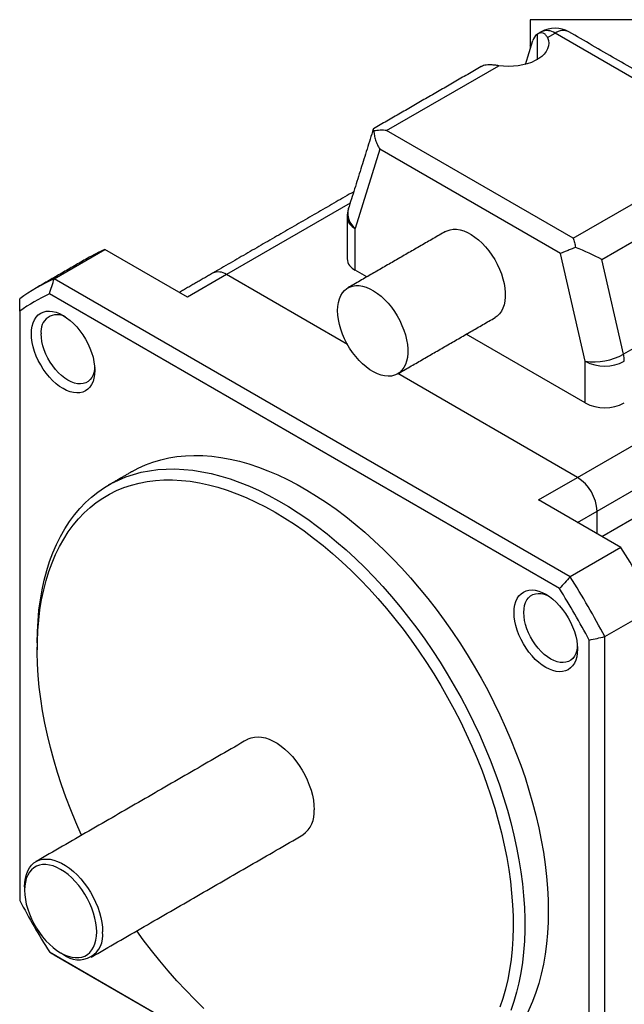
# Model space of a CAD drawing. Header units: millimetres. Extents: x 11 to 421, y 5 to 275.
# Tile 3 of 8: x 84 to 106, y 27 to 63. Entities that reach past the tile are written whole.
import ezdxf

# ---------------------------------------------------------------- set-up
doc = ezdxf.new("R2010")
doc.units = ezdxf.units.MM

msp = doc.modelspace()

# ---------------------------------------------------------------- linework, layer by layer
at = {"color": 7, "linetype": 'Continuous', "lineweight": 30}
for p, q in [((102.4731, 63.0921), (102.4731, 62.1524)), ((102.7178, 62.5599), (102.7178, 61.6435)), ((103.0975, 62.4423), (103.3732, 62.6014)), ((110.1401, 58.695), (103.3732, 62.6014)), ((102.2952, 61.4741), (102.5649, 62.3376)), ((102.4731, 62.1524), (102.4731, 62.0438)), ((97.2661, 59.0759), (101.3342, 61.4243)), ((104.033, 55.1694), (97.2661, 59.0759)), ((97.0206, 58.4011), (96.1241, 55.5305)), ((103.5714, 54.6194), (97.0206, 58.4011)), ((104.033, 55.1694), (108.101, 57.5179)), ((95.9416, 56.445), (91.4572, 53.8561)), ((105.0628, 54.4052), (108.6337, 56.4666)), ((96.1241, 54.0194), (96.1241, 55.5305)), ((85.2143, 53.7046), (87.0528, 54.7659)), ((90.0429, 53.0397), (87.0528, 54.7659)), ((104.4679, 50.7137), (103.5714, 54.6194)), ((105.8513, 50.9702), (105.0628, 54.4052)), ((96.551, 53.773), (96.1241, 54.0194)), ((103.9226, 42.9045), (85.2143, 53.7046)), ((91.4572, 53.8561), (90.0429, 53.0397)), ((95.8448, 51.3232), (91.4572, 53.8561)), ((95.8448, 51.3232), (91.4572, 53.8561)), ((103.5322, 42.4767), (85.039, 53.1526)), ((109.4222, 53.0316), (105.8513, 50.9702)), ((83.9618, 52.5306), (83.9618, 31.1753)), ((104.4679, 49.2026), (100.1513, 51.6946)), ((104.4679, 49.2026), (104.4679, 50.7137)), ((104.1851, 46.5085), (97.6764, 50.2659)), ((104.1851, 46.5085), (97.6764, 50.2659)), ((104.1851, 46.5085), (110.0894, 49.917)), ((104.8922, 45.2837), (110.7965, 48.6922)), ((105.0692, 44.3653), (110.7965, 47.6716)), ((102.7709, 45.6921), (104.1851, 46.5085)), ((105.761, 43.9659), (102.7709, 45.6921)), ((104.1852, 44.8756), (104.8922, 45.2837)), ((104.8922, 44.4675), (104.8922, 45.2837)), ((104.8922, 44.4675), (104.8922, 45.2837)), ((105.761, 43.9659), (103.9226, 42.9045)), ((105.175, 40.7352), (107.0135, 41.7965)), ((105.175, 19.1316), (105.175, 40.7352)), ((104.6093, 19.2557), (104.6093, 40.6111)), ((85.039, 29.3096), (103.5322, 18.6337)), ((85.2143, 29.2084), (103.9226, 18.4083))]:
    msp.add_line(p, q, dxfattribs=at)
at = {"color": 7, "linetype": 'Continuous', "lineweight": 30, "flags": 128}
for points in [[(103.0975, 62.4423), (103.1307, 62.3422), (103.1425, 62.2406), (103.1328, 62.1388), (103.1019, 62.0386), (103.05, 61.9412), (102.978, 61.8482), (102.887, 61.7609), (102.7783, 61.6806), (102.6535, 61.6086), (102.5145, 61.5458), (102.3633, 61.4933), (102.2022, 61.4517), (102.0335, 61.4218), (101.8598, 61.4039), (101.6836, 61.3983), (101.5075, 61.4052), (101.3342, 61.4243)], [(99.3961, 55.4154), (99.4578, 55.4465), (99.5644, 55.4816), (99.6793, 55.4982), (99.8011, 55.4963), (99.9285, 55.4758), (100.0602, 55.437), (100.1944, 55.3802), (100.3299, 55.3062), (100.4649, 55.2158), (100.5981, 55.1099), (100.7278, 54.9899), (100.8526, 54.857), (100.9711, 54.7128), (101.082, 54.5588), (101.1839, 54.3969), (101.2758, 54.2289), (101.3566, 54.0567), (101.4254, 53.8822), (101.4814, 53.7074), (101.5239, 53.5343), (101.5526, 53.3649), (101.567, 53.201), (101.567, 53.0446), (101.5526, 52.8973), (101.5239, 52.7609), (101.4814, 52.637), (101.4254, 52.5268), (101.3566, 52.4317), (101.2758, 52.3528), (101.1959, 52.2976)], [(95.4877, 52.5503), (95.4949, 52.7023), (95.5164, 52.8443), (95.5521, 52.9747), (95.6014, 53.0919), (95.6639, 53.1947), (95.7388, 53.2818), (95.8252, 53.3523), (95.9223, 53.4055), (96.0289, 53.4405), (96.1437, 53.4572), (96.2656, 53.4553), (96.393, 53.4348), (96.5246, 53.396), (96.6589, 53.3392), (96.7943, 53.2652), (96.9294, 53.1747), (97.0625, 53.0689), (97.1922, 52.9488), (97.3171, 52.816), (97.4356, 52.6717), (97.5464, 52.5178), (97.6484, 52.3559), (97.7403, 52.1879), (97.8211, 52.0157), (97.8899, 51.8412), (97.9459, 51.6664), (97.9884, 51.4933), (98.017, 51.3239), (98.0314, 51.16), (98.0314, 51.0035), (98.017, 50.8563), (97.9884, 50.7199), (97.9459, 50.5959), (97.8899, 50.4858), (97.8211, 50.3907), (97.7403, 50.3118), (97.6484, 50.2499), (97.5464, 50.2057), (97.4356, 50.1798), (97.3171, 50.1724), (97.1922, 50.1836), (97.0625, 50.2133), (96.9294, 50.2612), (96.7943, 50.3267), (96.6589, 50.409), (96.5246, 50.5073), (96.393, 50.6204), (96.2656, 50.7471), (96.1437, 50.8858), (96.0289, 51.0351), (95.9223, 51.1932), (95.8252, 51.3584), (95.7388, 51.5288), (95.6639, 51.7024), (95.6014, 51.8773), (95.5521, 52.0515), (95.5164, 52.223), (95.4949, 52.3899), (95.4877, 52.5503)], [(86.6846, 50.3853), (86.6774, 50.2409), (86.6558, 50.1067), (86.6202, 49.9843), (86.5708, 49.8753), (86.5085, 49.781), (86.4339, 49.7027), (86.3481, 49.6413), (86.252, 49.5976), (86.1469, 49.5722), (86.0341, 49.5653), (85.9151, 49.5771), (85.7913, 49.6074), (85.6642, 49.6558), (85.5356, 49.7217), (85.4069, 49.8044), (85.2799, 49.9026), (85.1561, 50.0153), (85.037, 50.141), (84.9243, 50.278), (84.8192, 50.4248), (84.7231, 50.5794), (84.6372, 50.7399), (84.5627, 50.9043), (84.5003, 51.0706), (84.451, 51.2365), (84.4153, 51.4001), (84.3938, 51.5592), (84.3865, 51.712), (84.3938, 51.8563), (84.4153, 51.9906), (84.451, 52.113), (84.5003, 52.222), (84.5627, 52.3162), (84.6372, 52.3945), (84.7231, 52.4559), (84.8192, 52.4996), (84.9243, 52.525), (85.037, 52.5319), (85.1561, 52.5201), (85.2799, 52.4898), (85.4069, 52.4414), (85.5356, 52.3755), (85.6642, 52.2929), (85.7913, 52.1946), (85.9151, 52.082), (86.0341, 51.9563), (86.1469, 51.8192), (86.252, 51.6724), (86.3481, 51.5178), (86.4339, 51.3573), (86.5085, 51.1929), (86.5708, 51.0267), (86.6202, 50.8608), (86.6558, 50.6972), (86.6774, 50.538), (86.6846, 50.3853)], [(86.6809, 50.4937), (86.6775, 50.4582), (86.6564, 50.337), (86.6215, 50.2277), (86.5733, 50.1319), (86.5125, 50.051), (86.4401, 49.986), (86.3571, 49.9381), (86.2647, 49.9078), (86.1642, 49.8957), (86.0571, 49.9019), (85.945, 49.9262), (85.8296, 49.9685), (85.7124, 50.0279), (85.5952, 50.1038), (85.4797, 50.1949), (85.3676, 50.2999), (85.2605, 50.4174), (85.16, 50.5455), (85.0676, 50.6825), (84.9846, 50.8263), (84.9122, 50.9748), (84.8515, 51.1259), (84.8033, 51.2773), (84.7683, 51.427), (84.7472, 51.5725), (84.7401, 51.712)], [(88.0361, 46.7188), (88.2582, 46.8382), (88.5217, 46.9586), (88.7944, 47.0613), (89.0759, 47.1461), (89.3658, 47.2128), (89.6635, 47.2615), (89.9687, 47.2919), (90.2807, 47.3041), (90.5992, 47.298), (90.9235, 47.2736), (91.2533, 47.231), (91.5879, 47.1703), (91.9268, 47.0915), (92.2695, 46.9947), (92.6155, 46.8802), (92.9641, 46.7481), (93.3148, 46.5986), (93.6671, 46.432), (94.0203, 46.2485), (94.374, 46.0484), (94.7276, 45.832), (95.0804, 45.5997), (95.432, 45.3519), (95.7817, 45.089), (96.129, 44.8113), (96.4734, 44.5193), (96.8143, 44.2135), (97.1511, 43.8944), (97.4834, 43.5625), (97.8105, 43.2183), (98.132, 42.8623), (98.4473, 42.4952), (98.756, 42.1176), (99.0575, 41.7299), (99.3513, 41.3329), (99.637, 40.9272), (99.9142, 40.5135), (100.1824, 40.0923), (100.4411, 39.6644), (100.6899, 39.2305), (100.9285, 38.7913), (101.1565, 38.3474), (101.3735, 37.8995), (101.5791, 37.4485), (101.773, 36.9949), (101.9549, 36.5396), (102.1246, 36.0833), (102.2817, 35.6266), (102.426, 35.1704), (102.5573, 34.7154), (102.6753, 34.2622), (102.7798, 33.8116), (102.8708, 33.3644), (102.9481, 32.9212), (103.0114, 32.4828), (103.0608, 32.0498), (103.0961, 31.623), (103.1173, 31.2031), (103.1244, 30.7906)], [(84.5982, 40.5059), (84.6053, 40.9102), (84.6265, 41.3056), (84.6618, 41.6916), (84.7112, 42.0676), (84.7746, 42.4329), (84.8518, 42.7869), (84.9428, 43.1291), (85.0474, 43.4589), (85.1654, 43.7758), (85.2966, 44.0793), (85.4409, 44.3689), (85.598, 44.6442), (85.7677, 44.9046), (85.9496, 45.1499), (86.1436, 45.3795), (86.3492, 45.5932), (86.5661, 45.7905), (86.7941, 45.9712), (87.0327, 46.135), (87.2816, 46.2816), (87.5403, 46.4108), (87.8084, 46.5223), (88.0856, 46.6161), (88.3713, 46.6919), (88.6652, 46.7496), (88.9667, 46.7891), (89.2753, 46.8104), (89.5907, 46.8134), (89.9121, 46.7982), (90.2393, 46.7647), (90.5715, 46.7131), (90.9083, 46.6433), (91.2492, 46.5555), (91.5936, 46.4498), (91.9409, 46.3265), (92.2907, 46.1857), (92.6422, 46.0276), (92.9951, 45.8525), (93.3486, 45.6606), (93.7023, 45.4524), (94.0556, 45.228), (94.4079, 44.9879), (94.7586, 44.7325), (95.1072, 44.4621), (95.4531, 44.1772), (95.7958, 43.8783), (96.1347, 43.5657), (96.4693, 43.2402), (96.7991, 42.902), (97.1235, 42.5519), (97.4419, 42.1903), (97.754, 41.8178), (98.0591, 41.4351), (98.3568, 41.0427), (98.6467, 40.6413), (98.9282, 40.2315), (99.2009, 39.8139), (99.4644, 39.3893), (99.7182, 38.9584), (99.962, 38.5217), (100.1953, 38.08), (100.4179, 37.634), (100.6292, 37.1845), (100.829, 36.7321), (101.017, 36.2776), (101.1928, 35.8217), (101.3562, 35.3651), (101.5069, 34.9086), (101.6447, 34.4529), (101.7694, 33.9987), (101.8807, 33.5467), (101.9785, 33.0977), (102.0626, 32.6524), (102.1329, 32.2115), (102.1893, 31.7758), (102.2317, 31.3458), (102.26, 30.9223), (102.2741, 30.506), (102.2741, 30.0976), (102.26, 29.6976), (102.2317, 29.3068), (102.1893, 28.9258), (102.1329, 28.5551), (102.0626, 28.1954), (101.9785, 27.8472), (101.8807, 27.5111), (101.7694, 27.1877)], [(86.207, 33.5389), (86.1947, 33.5659), (85.9979, 34.0132), (85.8129, 34.4627), (85.6402, 34.9135), (85.4798, 35.3649), (85.3322, 35.8162), (85.1976, 36.2665), (85.0762, 36.7153), (84.9681, 37.1617), (84.8736, 37.605), (84.7928, 38.0445), (84.7259, 38.4795), (84.673, 38.9092), (84.6341, 39.3329), (84.6093, 39.75), (84.5987, 40.1598), (84.6022, 40.5615), (84.6199, 40.9545), (84.6518, 41.3382), (84.6977, 41.712), (84.7576, 42.0752), (84.8315, 42.4273), (84.9191, 42.7676), (85.0204, 43.0956), (85.1352, 43.4107), (85.2633, 43.7125), (85.4044, 44.0005), (85.5584, 44.2741), (85.725, 44.533), (85.9039, 44.7766), (86.0949, 45.0047), (86.2975, 45.2167), (86.5116, 45.4125), (86.7366, 45.5916), (86.9724, 45.7538), (87.2184, 45.8987), (87.4742, 46.0262), (87.7395, 46.1361), (88.0139, 46.2281), (88.2968, 46.3021), (88.5878, 46.358), (88.8864, 46.3958), (89.1921, 46.4152), (89.5045, 46.4164), (89.8229, 46.3993), (90.147, 46.3639), (90.4761, 46.3103), (90.8098, 46.2385), (91.1474, 46.1488), (91.4884, 46.0412), (91.8323, 45.916), (92.1784, 45.7732), (92.5263, 45.6133), (92.8753, 45.4363), (93.2249, 45.2427)], [(93.2249, 45.2427), (93.5745, 45.0327), (93.9236, 44.8066), (94.2714, 44.565), (94.6176, 44.308), (94.9615, 44.0363), (95.3025, 43.7501), (95.6401, 43.4501), (95.9737, 43.1366), (96.3029, 42.8102), (96.6269, 42.4714), (96.9454, 42.1208), (97.2578, 41.759), (97.5635, 41.3866), (97.8621, 41.0041), (98.1531, 40.6122), (98.436, 40.2115), (98.7103, 39.8028), (98.9756, 39.3866), (99.2315, 38.9637), (99.4775, 38.5347), (99.7132, 38.1004), (99.9383, 37.6614), (100.1523, 37.2185), (100.355, 36.7725), (100.5459, 36.324), (100.7248, 35.8738), (100.8914, 35.4226), (101.0454, 34.9711), (101.1866, 34.5202), (101.3146, 34.0706), (101.4294, 33.6229), (101.5307, 33.1779), (101.6183, 32.7364), (101.6922, 32.2991), (101.7521, 31.8667), (101.7981, 31.4399), (101.8299, 31.0194), (101.8476, 30.6059), (101.8512, 30.2001), (101.8406, 29.8026), (101.8158, 29.4141), (101.7769, 29.0353), (101.7239, 28.6668), (101.657, 28.3091), (101.5762, 27.9628), (101.4817, 27.6286), (101.3737, 27.3069)], [(104.1846, 40.2828), (104.1774, 40.1384), (104.1558, 40.0041), (104.1202, 39.8817), (104.0708, 39.7727), (104.0085, 39.6785), (103.9339, 39.6002), (103.8481, 39.5388), (103.752, 39.4951), (103.6469, 39.4697), (103.5341, 39.4628), (103.4151, 39.4746), (103.2913, 39.5049), (103.1642, 39.5533), (103.0356, 39.6192), (102.9069, 39.7018), (102.7799, 39.8001), (102.6561, 39.9128), (102.537, 40.0384), (102.4243, 40.1755), (102.3192, 40.3223), (102.2231, 40.4769), (102.1372, 40.6374), (102.0627, 40.8018), (102.0003, 40.968), (101.951, 41.134), (101.9153, 41.2975), (101.8938, 41.4567), (101.8865, 41.6094), (101.8938, 41.7538), (101.9153, 41.888), (101.951, 42.0104), (102.0003, 42.1194), (102.0627, 42.2137), (102.1372, 42.292), (102.2231, 42.3534), (102.3192, 42.3971), (102.4243, 42.4225), (102.537, 42.4294), (102.6561, 42.4176), (102.7799, 42.3873), (102.9069, 42.3389), (103.0356, 42.273), (103.1642, 42.1904), (103.2913, 42.0921), (103.4151, 41.9794), (103.5341, 41.8538), (103.6469, 41.7167), (103.752, 41.5699), (103.8481, 41.4153), (103.9339, 41.2548), (104.0085, 41.0904), (104.0708, 40.9242), (104.1202, 40.7582), (104.1558, 40.5946), (104.1774, 40.4355), (104.1846, 40.2828)], [(104.1809, 40.3912), (104.1775, 40.3556), (104.1564, 40.2345), (104.1215, 40.1252), (104.0733, 40.0294), (104.0125, 39.9484), (103.9401, 39.8835), (103.8571, 39.8356), (103.7647, 39.8053), (103.6642, 39.7932), (103.5571, 39.7993), (103.445, 39.8237), (103.3296, 39.8659), (103.2124, 39.9254), (103.0952, 40.0012), (102.9797, 40.0923), (102.8676, 40.1974), (102.7605, 40.3148), (102.66, 40.443), (102.5676, 40.5799), (102.4846, 40.7237), (102.4122, 40.8723), (102.3515, 41.0234), (102.3033, 41.1748), (102.2683, 41.3244), (102.2472, 41.47), (102.2401, 41.6094), (102.2472, 41.7407), (102.2683, 41.8618), (102.3033, 41.9711), (102.3515, 42.0669), (102.4122, 42.1479), (102.4846, 42.2128), (102.5676, 42.2607), (102.66, 42.291), (102.7605, 42.3031), (102.8676, 42.297), (102.9797, 42.2726), (103.0952, 42.2303), (103.1278, 42.2154)], [(92.225, 37.013), (92.2506, 37.027), (92.3593, 37.072), (92.4769, 37.0986), (92.6021, 37.1066), (92.7338, 37.0958), (92.8704, 37.0665), (93.0108, 37.0187), (93.1533, 36.9532), (93.2966, 36.8705), (93.4391, 36.7715), (93.5794, 36.6572), (93.7161, 36.5288), (93.8477, 36.3875), (93.973, 36.2349), (94.0906, 36.0725), (94.1993, 35.902), (94.298, 35.7252), (94.3857, 35.5437), (94.4614, 35.3596), (94.5245, 35.1746), (94.5743, 34.9908), (94.6102, 34.8099), (94.6319, 34.6339), (94.6391, 34.4645)], [(84.1386, 31.6683), (84.1459, 31.8293), (84.1676, 31.9803), (84.2035, 32.1197), (84.2532, 32.2461), (84.3163, 32.3582), (84.3921, 32.4549), (84.4798, 32.5351), (84.5785, 32.598), (84.6872, 32.643), (84.8047, 32.6696), (84.93, 32.6776), (85.0617, 32.6668), (85.1983, 32.6374), (85.3387, 32.5897), (85.4812, 32.5242), (85.6244, 32.4415), (85.767, 32.3425), (85.9073, 32.2282), (86.044, 32.0997), (86.1756, 31.9585), (86.3009, 31.8059), (86.4185, 31.6435), (86.5272, 31.473), (86.6259, 31.2961), (86.7135, 31.1147), (86.7893, 30.9306), (86.8524, 30.7456), (86.9022, 30.5618), (86.9381, 30.3809), (86.9598, 30.2049), (86.967, 30.0354)], [(86.7549, 30.0354), (86.7477, 30.1975), (86.7263, 30.366), (86.6909, 30.5392), (86.6418, 30.7152), (86.5796, 30.8919), (86.5051, 31.0676), (86.4189, 31.2402), (86.3221, 31.4079), (86.2157, 31.5688), (86.1008, 31.7213), (85.9788, 31.8635), (85.851, 31.9939), (85.7187, 32.1112), (85.5835, 32.214), (85.4467, 32.3012), (85.31, 32.3719), (85.1748, 32.4252), (85.0425, 32.4607), (84.9147, 32.4778), (84.7927, 32.4764), (84.6778, 32.4566), (84.5714, 32.4185), (84.4746, 32.3626), (84.3884, 32.2895), (84.3139, 32.1999), (84.2517, 32.0949), (84.2026, 31.9756), (84.1672, 31.8434), (84.1458, 31.6996), (84.1386, 31.5458), (84.1458, 31.3838), (84.1672, 31.2152), (84.2026, 31.042), (84.2517, 30.8661), (84.3139, 30.6893), (84.3884, 30.5137), (84.4746, 30.341), (84.5714, 30.1733), (84.6778, 30.0124), (84.7927, 29.86), (84.9147, 29.7178), (85.0425, 29.5873), (85.1748, 29.47), (85.31, 29.3672), (85.4467, 29.28), (85.5835, 29.2094), (85.7187, 29.156), (85.851, 29.1206), (85.9788, 29.1035), (86.1008, 29.1048), (86.2157, 29.1246), (86.3221, 29.1627), (86.4189, 29.2186), (86.5051, 29.2918), (86.5796, 29.3813), (86.6418, 29.4863), (86.6909, 29.6056), (86.7263, 29.7379), (86.7477, 29.8817), (86.7549, 30.0354)], [(103.1244, 30.7906), (103.1173, 30.3863), (103.0961, 29.9909), (103.0608, 29.6049), (103.0114, 29.2289), (102.9481, 28.8637), (102.8708, 28.5096), (102.7798, 28.1675), (102.6753, 27.8376), (102.5573, 27.5207), (102.426, 27.2172), (102.2817, 26.9276), (102.1246, 26.6523), (101.9549, 26.3919), (101.773, 26.1466), (101.5791, 25.917), (101.3735, 25.7033), (101.1565, 25.506), (100.9285, 25.3253), (100.6899, 25.1615), (100.5351, 25.0676)], [(90.6424, 27.2668), (90.311, 27.5868), (89.9843, 27.9194), (89.663, 28.2642), (89.3475, 28.6204), (89.0384, 28.9877), (88.7361, 29.3652), (88.4413, 29.7525), (88.2069, 30.0747)]]:
    msp.add_lwpolyline(points, dxfattribs=at)
at = {"color": 7, "linetype": 'Continuous', "lineweight": 30}
for centre, radius, start, end in [((102.9627, 62.2276), 0.4128, 126.39485, 164.54264), ((103.3732, 61.7849), 1, 60.00269, 119.99731), ((103.0808, 62.1971), 0.499, 54.12198, 114.56756), ((103.6649, 62.2054), 0.4918, 64.94175, 126.3687), ((96.8312, 55.9387), 1, 162.65584, 180), ((96.5449, 56.0745), 0.6877, 166.34174, 232.26934), ((96.3273, 55.9855), 0.4983, 185.38826, 245.93188), ((89.7523, 48.644), 6.6907, 113.79583, 119.99253), ((96.3273, 54.4744), 0.4983, 185.38826, 245.93188), ((91.1648, 53.4526), 0.4984, 54.0761, 114.61344), ((91.1648, 53.4526), 0.4984, 54.0761, 114.61344), ((87.9103, 47.5899), 6.6826, 113.79308, 126.21767), ((87.7589, 47.199), 6.5456, 114.55325, 125.45751), ((85.3222, 51.8125), 0.5907, 58.83845, 189.79885), ((104.7803, 52.888), 2.1966, 261.82382, 299.17915), ((105.175, 52.0716), 1.5309, 242.49143, 297.50857), ((104.7294, 50.7051), 1.1528, 0.43144, 13.29507), ((105.175, 50.5605), 1.5309, 242.49143, 297.50857), ((103.3629, 45.2173), 1.5307, 2.48713, 57.51287), ((103.3629, 45.2173), 1.5307, 2.48713, 57.51287), ((76.4314, 25.5862), 34.6127, 27.9263, 32.0737), ((74.5929, 24.5249), 34.6127, 27.9263, 32.0737), ((74.7045, 24.5892), 33.9264, 28.1806, 31.8194), ((93.6435, 34.3634), 1.0007, 305.51372, 5.79846), ((113.8667, 47.1971), 33.9264, 208.1806, 211.8194), ((86.1036, 29.8977), 0.8743, 230.92874, 9.06588)]:
    msp.add_arc(centre, radius, start, end, dxfattribs=at)
for centre, major_axis, ratio, start_param, end_param in [((101.6631, 61.5171), (1.3987, -1.3987), 0.5176867, 1.4893856, 1.508281), ((97.6197, 58.4634), (0.8371, -0.67), 0.1247499, 3.0929197, 3.4803022), ((104.3865, 54.557), (1.135, -0.4944), 0.1265791, 0.9887518, 1.8650679)]:
    msp.add_ellipse(centre, major_axis=major_axis, ratio=ratio, start_param=start_param, end_param=end_param, dxfattribs=at)
for points, degree in [([(107.4731, 63.0921), (102.4731, 63.0921)], 1), ([(102.8733, 62.6509), (102.7404, 62.5742)], 1), ([(110.6401, 58.7445), (103.8732, 62.6509)], 1), ([(100.6914, 61.3914), (96.7876, 59.1377)], 1), ([(96.7794, 59.1276), (95.8766, 56.2369)], 1), ([(96.0705, 56.8575), (90.9572, 53.9057)], 1), ([(95.8312, 55.9387), (95.8312, 54.4276)], 1), ([(99.3961, 55.4154), (95.8605, 53.3744)], 1), ([(86.4077, 54.4388), (84.5692, 53.3774)], 1), ([(90.9572, 53.9057), (89.7501, 53.2088)], 1), ([(85.039, 53.1526), (85.0972, 53.3367), (85.1556, 53.5207), (85.2143, 53.7046)], 3), ([(83.9618, 52.5306), (83.9618, 52.681), (83.9618, 52.8313), (83.9618, 52.9813)], 3), ([(97.6604, 50.2566), (101.1959, 52.2976)], 1), ([(88.0361, 46.7188), (87.1876, 46.2289)], 1), ([(103.9226, 42.9045), (103.7926, 42.7618), (103.6625, 42.6191), (103.5322, 42.4767)], 3), ([(104.6093, 40.6111), (104.7978, 40.6527), (104.9864, 40.6941), (105.175, 40.7352)], 3), ([(84.5982, 40.5059), (84.5982, 40.261)], 1), ([(92.225, 37.013), (84.5529, 32.584)], 1), ([(86.5527, 29.1198), (94.2248, 33.5488)], 1), ([(84.1386, 31.6683), (84.1386, 31.5458)], 1), ([(85.039, 29.3096), (85.0972, 29.276), (85.1556, 29.2423), (85.2143, 29.2084)], 3), ([(85.4465, 29.2801), (85.5526, 29.2189)], 1)]:
    msp.add_open_spline(points, degree=degree, dxfattribs=at)
for points, knots in [([(103.0975, 62.4423), (103.0795, 62.4831), (103.0565, 62.5176), (103.0013, 62.5721), (102.9689, 62.5919), (102.9002, 62.6129), (102.8631, 62.6145), (102.7891, 62.5999), (102.7526, 62.584), (102.7178, 62.5599)], [0, 0, 0, 0, 0.25, 0.25, 0.5, 0.5, 0.75, 0.75, 1, 1, 1, 1]), ([(101.3342, 61.4243), (101.2866, 61.4309), (101.1902, 61.4443), (101.0547, 61.4549), (100.9288, 61.4551), (100.8234, 61.4416), (100.7442, 61.4199), (100.7071, 61.3982), (100.6924, 61.3896)], [0, 0, 0, 0, 0.1806874, 0.3662488, 0.5470723, 0.7335799, 0.8942126, 1, 1, 1, 1]), ([(97.2661, 59.0759), (97.1876, 59.0836), (97.1079, 59.0863), (96.9531, 59.0812), (96.8769, 59.0737), (96.8023, 59.0607)], [0, 0, 0, 0, 0.5, 0.5, 1, 1, 1, 1]), ([(96.8023, 59.0607), (96.804, 59.0076), (96.8102, 58.953), (96.8309, 58.842), (96.8457, 58.785), (96.8829, 58.6723), (96.9053, 58.6167), (96.9574, 58.5071), (96.9877, 58.4525), (97.0206, 58.4011)], [0, 0, 0, 0, 0.25, 0.25, 0.5, 0.5, 0.75, 0.75, 1, 1, 1, 1]), ([(104.033, 55.1694), (104.0465, 55.1241), (104.0601, 55.0728), (104.0878, 54.9625), (104.102, 54.9028), (104.1172, 54.8379)], [0, 0, 0, 0, 0.5, 0.5, 1, 1, 1, 1]), ([(104.1172, 54.8379), (104.0604, 54.8186), (104.0067, 54.7986), (103.9042, 54.7587), (103.855, 54.7386), (103.7633, 54.7003), (103.7207, 54.6822), (103.6415, 54.6485), (103.6043, 54.6328), (103.5714, 54.6194)], [0, 0, 0, 0, 0.25, 0.25, 0.5, 0.5, 0.75, 0.75, 1, 1, 1, 1])]:
    msp.add_open_spline(points, degree=3, knots=knots, dxfattribs=at)

doc.saveas('drawing.dxf')
